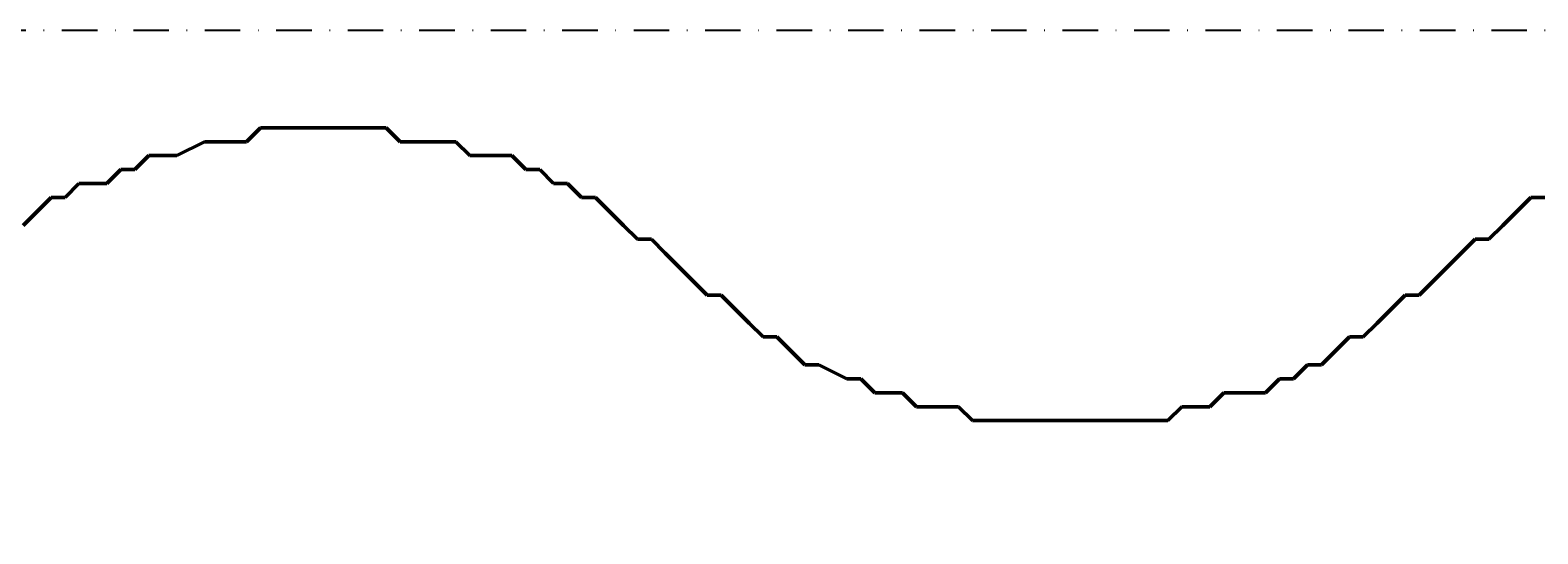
# Model space of a CAD drawing. Header units: millimetres. Extents: x 361 to 67326, y 666 to 56869.
# Tile 101 of 129: x 59088 to 59358, y 13881 to 13971. Entities that reach past the tile are written whole.
import ezdxf

# ---------------------------------------------------------------- set-up
doc = ezdxf.new("R2010")
doc.units = ezdxf.units.MM
doc.linetypes.add('DASHDOT', pattern=[25.4, 12.7, -6.35, 0, -6.35])
for name, color, linetype in [('maat', 1, 'Continuous'), ('stramien', 1, 'DASHDOT'), ('vanarris', 253, 'Continuous')]:
    doc.layers.add(name, color=color, linetype=linetype)
doc.styles.get("Standard").update_dxf_attribs({"font": 'arial.ttf'})
doc.dimstyles.new('Annotative', dxfattribs={"dimscale": 0, "dimtxt": 2, "dimasz": 2.5, "dimexe": 1.25, "dimexo": 0.625, "dimtad": 1, "dimdec": 0, "dimtxsty": 'Standard', "dimcen": 2.5, "dimadec": 0, "dimazin": 0, "dimtfac": 1, "dimtdec": 0, "dimtmove": 0, "dimatfit": 3, "dimfxl": 1, "dimarcsym": 0})

# ---------------------------------------------------------------- blocks, each defined once
blk = doc.blocks.new('*D423')
at = {"layer": 'Defpoints', "color": 0, "transparency": 16777216}
for p in [(52458.87, 13971.19), (59658.87, 13971.19), (59658.87, 13168.94)]:
    blk.add_point(p, dxfattribs=at)
at = {"layer": 'maat', "color": 0, "lineweight": -2, "transparency": 16777216}
for p, q in [((52458.87, 13908.69), (52458.87, 13043.94)), ((59658.87, 13908.69), (59658.87, 13043.94)), ((52708.87, 13168.94), (59408.87, 13168.94))]:
    blk.add_line(p, q, dxfattribs=at)
at = {"layer": 'maat', "color": 0, "transparency": 16777216}
for points in [[(52708.87, 13210.6), (52708.87, 13127.27), (52458.87, 13168.94)], [(59408.87, 13210.6), (59408.87, 13127.27), (59658.87, 13168.94)]]:
    blk.add_solid(points, dxfattribs=at)
at = {"layer": 'maat', "color": 0, "transparency": 16777216, "insert": (56058.87, 13333.55), "char_height": 200, "attachment_point": 5}
blk.add_mtext('7200', dxfattribs=at)

msp = doc.modelspace()

# ---------------------------------------------------------------- linework, layer by layer
at = {"layer": 'stramien', "color": 1, "ltscale": 0.5}
msp.add_lwpolyline([(1736.51, 13971.19), (67326.24, 13971.19)], dxfattribs=at)
at = {"layer": 'vanarris', "lineweight": 50}
for p, q in [((59126.37, 13951.19), (59128.87, 13953.69)), ((59128.87, 13953.69), (59133.87, 13953.69)), ((59133.87, 13953.69), (59136.37, 13953.69)), ((59136.37, 13953.69), (59138.87, 13953.69)), ((59138.87, 13953.69), (59141.37, 13953.69)), ((59141.37, 13953.69), (59146.37, 13953.69)), ((59146.37, 13953.69), (59148.87, 13953.69)), ((59148.87, 13953.69), (59151.37, 13953.69)), ((59151.37, 13953.69), (59153.87, 13951.19)), ((59113.87, 13948.69), (59118.87, 13951.19)), ((59118.87, 13951.19), (59121.37, 13951.19)), ((59121.37, 13951.19), (59123.87, 13951.19)), ((59123.87, 13951.19), (59126.37, 13951.19)), ((59153.87, 13951.19), (59158.87, 13951.19)), ((59158.87, 13951.19), (59161.37, 13951.19)), ((59161.37, 13951.19), (59163.87, 13951.19)), ((59163.87, 13951.19), (59166.37, 13948.69)), ((59106.37, 13946.19), (59108.87, 13948.69)), ((59108.87, 13948.69), (59111.37, 13948.69)), ((59111.37, 13948.69), (59113.87, 13948.69)), ((59166.37, 13948.69), (59168.87, 13948.69)), ((59168.87, 13948.69), (59173.87, 13948.69)), ((59173.87, 13948.69), (59176.37, 13946.19)), ((59101.37, 13943.69), (59103.87, 13946.19)), ((59103.87, 13946.19), (59106.37, 13946.19)), ((59176.37, 13946.19), (59178.87, 13946.19)), ((59178.87, 13946.19), (59181.37, 13943.69)), ((59093.87, 13941.19), (59096.37, 13943.69)), ((59096.37, 13943.69), (59101.37, 13943.69)), ((59181.37, 13943.69), (59183.87, 13943.69)), ((59183.87, 13943.69), (59186.37, 13941.19)), ((59088.87, 13938.69), (59091.37, 13941.19)), ((59091.37, 13941.19), (59093.87, 13941.19)), ((59186.37, 13941.19), (59188.87, 13941.19)), ((59188.87, 13941.19), (59191.37, 13938.69)), ((59353.87, 13938.69), (59356.37, 13941.19)), ((59356.37, 13941.19), (59358.87, 13941.19)), ((59086.37, 13936.19), (59088.87, 13938.69)), ((59191.37, 13938.69), (59193.87, 13936.19)), ((59351.37, 13936.19), (59353.87, 13938.69)), ((59193.87, 13936.19), (59196.37, 13933.69)), ((59348.87, 13933.69), (59351.37, 13936.19)), ((59196.37, 13933.69), (59198.87, 13933.69)), ((59198.87, 13933.69), (59201.37, 13931.19)), ((59343.87, 13931.19), (59346.37, 13933.69)), ((59346.37, 13933.69), (59348.87, 13933.69)), ((59201.37, 13931.19), (59203.87, 13928.69)), ((59341.37, 13928.69), (59343.87, 13931.19)), ((59203.87, 13928.69), (59206.37, 13926.19)), ((59338.87, 13926.19), (59341.37, 13928.69)), ((59206.37, 13926.19), (59208.87, 13923.69)), ((59336.37, 13923.69), (59338.87, 13926.19)), ((59208.87, 13923.69), (59211.37, 13923.69)), ((59211.37, 13923.69), (59213.87, 13921.19)), ((59331.37, 13921.19), (59333.87, 13923.69)), ((59333.87, 13923.69), (59336.37, 13923.69)), ((59213.87, 13921.19), (59216.37, 13918.69)), ((59216.37, 13918.69), (59218.87, 13916.19)), ((59326.37, 13916.19), (59328.87, 13918.69)), ((59328.87, 13918.69), (59331.37, 13921.19)), ((59218.87, 13916.19), (59221.37, 13916.19)), ((59221.37, 13916.19), (59223.87, 13913.69)), ((59321.37, 13913.69), (59323.87, 13916.19)), ((59323.87, 13916.19), (59326.37, 13916.19)), ((59223.87, 13913.69), (59226.37, 13911.19)), ((59318.87, 13911.19), (59321.37, 13913.69)), ((59226.37, 13911.19), (59228.87, 13911.19)), ((59228.87, 13911.19), (59233.87, 13908.69)), ((59313.87, 13908.69), (59316.37, 13911.19)), ((59316.37, 13911.19), (59318.87, 13911.19)), ((59233.87, 13908.69), (59236.37, 13908.69)), ((59236.37, 13908.69), (59238.87, 13906.19)), ((59308.87, 13906.19), (59311.37, 13908.69)), ((59311.37, 13908.69), (59313.87, 13908.69)), ((59238.87, 13906.19), (59241.37, 13906.19)), ((59241.37, 13906.19), (59243.87, 13906.19)), ((59243.87, 13906.19), (59246.37, 13903.69)), ((59298.87, 13903.69), (59301.37, 13906.19)), ((59301.37, 13906.19), (59306.37, 13906.19)), ((59306.37, 13906.19), (59308.87, 13906.19)), ((59246.37, 13903.69), (59251.37, 13903.69)), ((59251.37, 13903.69), (59253.87, 13903.69)), ((59253.87, 13903.69), (59256.37, 13901.19)), ((59291.37, 13901.19), (59293.87, 13903.69)), ((59293.87, 13903.69), (59296.37, 13903.69)), ((59296.37, 13903.69), (59298.87, 13903.69)), ((59256.37, 13901.19), (59258.87, 13901.19)), ((59258.87, 13901.19), (59261.37, 13901.19)), ((59261.37, 13901.19), (59266.37, 13901.19)), ((59266.37, 13901.19), (59268.87, 13901.19)), ((59268.87, 13901.19), (59271.37, 13901.19)), ((59271.37, 13901.19), (59273.87, 13901.19)), ((59273.87, 13901.19), (59278.87, 13901.19)), ((59278.87, 13901.19), (59281.37, 13901.19)), ((59281.37, 13901.19), (59283.87, 13901.19)), ((59283.87, 13901.19), (59286.37, 13901.19)), ((59286.37, 13901.19), (59291.37, 13901.19))]:
    msp.add_line(p, q, dxfattribs=at)

# ---------------------------------------------------------------- dimensions: what is measured, and where the dimension line sits
at = {"layer": 'maat'}
dim = msp.add_linear_dim(base=(59658.87, 13168.94), p1=(52458.87, 13971.19), p2=(59658.87, 13971.19), dimstyle='Annotative', dxfattribs=at)
dim.commit()
dim.dimension.update_dxf_attribs({"geometry": '*D423', "text_midpoint": (56058.87, 13333.55)})

doc.saveas('drawing.dxf')
